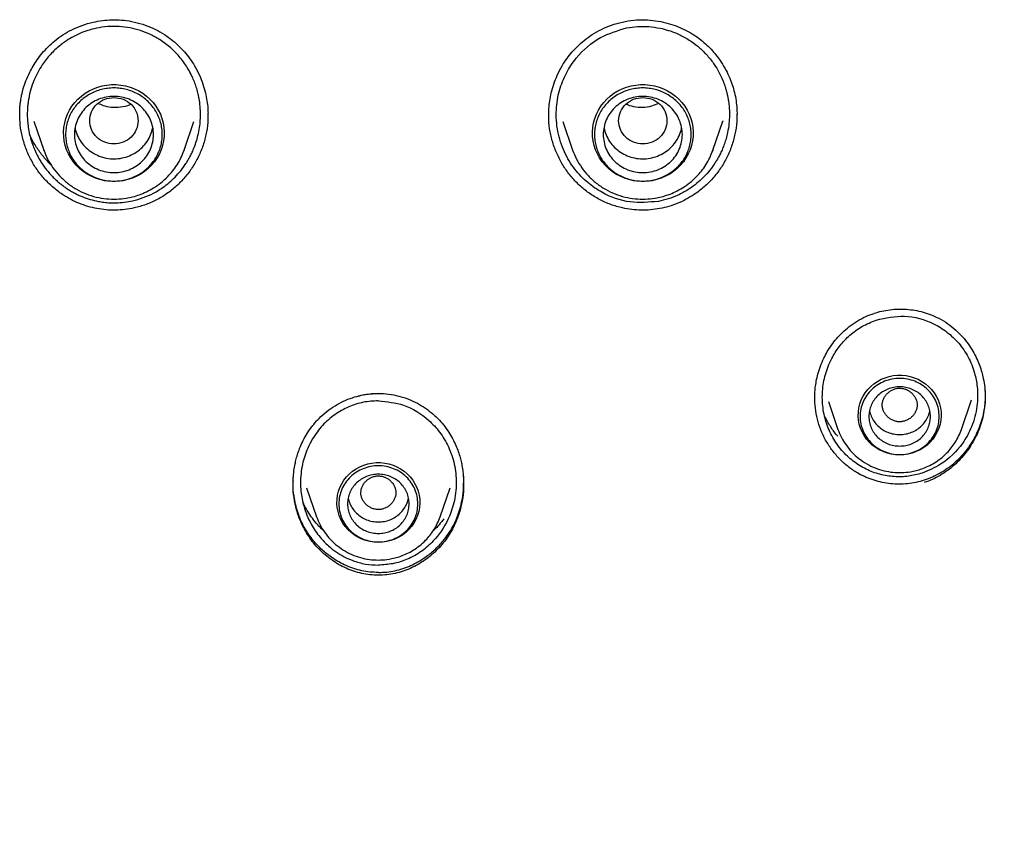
# Model space of a CAD drawing. Header units: millimetres. Extents: x 8 to 955, y 12 to 2039.
# Tile 82 of 115: x 470 to 492, y 1820 to 1839. Entities that reach past the tile are written whole.
import ezdxf

# ---------------------------------------------------------------- set-up
doc = ezdxf.new("R2010")
doc.units = ezdxf.units.MM

msp = doc.modelspace()

# ---------------------------------------------------------------- linework, layer by layer
at = {"color": 7, "linetype": 'Continuous', "lineweight": 30}
for p, q in [((470.017, 1836.294), (470.244, 1835.635)), ((473.979, 1836.476), (473.979, 1836.419)), ((481.738, 1836.419), (481.739, 1836.476)), ((485.7, 1836.299), (485.698, 1836.293)), ((486.017, 1836.445), (486.017, 1836.431)), ((473.438, 1835.635), (473.662, 1836.286)), ((482.055, 1836.286), (482.28, 1835.635)), ((485.473, 1835.635), (485.7, 1836.292)), ((470.246, 1835.628), (470.244, 1835.635)), ((473.431, 1835.62), (473.438, 1835.635)), ((473.438, 1835.635), (473.432, 1835.62)), ((482.282, 1835.628), (482.28, 1835.635)), ((485.467, 1835.62), (485.473, 1835.635)), ((485.473, 1835.635), (485.468, 1835.62)), ((477.859, 1830.094), (478.011, 1830.086)), ((487.791, 1829.981), (487.793, 1830.04)), ((488.099, 1829.907), (488.317, 1829.275)), ((491.128, 1829.275), (491.359, 1829.946)), ((488.32, 1829.267), (488.317, 1829.275)), ((476.225, 1827.947), (476.454, 1827.284)), ((479.264, 1827.284), (479.492, 1827.947)), ((476.456, 1827.277), (476.454, 1827.284))]:
    msp.add_line(p, q, dxfattribs=at)
at = {"color": 7, "linetype": 'Continuous', "lineweight": 30, "flags": 128}
for points in [[(471.841, 1834.919), (471.734, 1834.923), (471.627, 1834.938), (471.523, 1834.962), (471.421, 1834.995), (471.323, 1835.038), (471.23, 1835.089), (471.142, 1835.148), (471.06, 1835.215), (470.985, 1835.289), (470.917, 1835.369), (470.858, 1835.456), (470.807, 1835.547), (470.765, 1835.642), (470.733, 1835.741), (470.711, 1835.842), (470.698, 1835.945), (470.696, 1836.048), (470.703, 1836.152), (470.721, 1836.254), (470.748, 1836.354), (470.785, 1836.451), (470.831, 1836.544), (470.886, 1836.633), (470.95, 1836.717), (471.021, 1836.794), (471.1, 1836.864), (471.185, 1836.928), (471.276, 1836.983), (471.372, 1837.03), (471.472, 1837.067), (471.575, 1837.096), (471.68, 1837.116), (471.787, 1837.125), (471.895, 1837.125), (472.001, 1837.116), (472.107, 1837.096), (472.21, 1837.067), (472.31, 1837.03), (472.406, 1836.983), (472.497, 1836.928), (472.582, 1836.864), (472.66, 1836.794), (472.732, 1836.717), (472.795, 1836.633), (472.85, 1836.544), (472.897, 1836.451), (472.934, 1836.354), (472.961, 1836.254), (472.979, 1836.152), (472.986, 1836.048), (472.984, 1835.945), (472.971, 1835.842), (472.949, 1835.741), (472.916, 1835.642), (472.875, 1835.547), (472.824, 1835.456), (472.764, 1835.369), (472.697, 1835.289), (472.622, 1835.215), (472.54, 1835.148), (472.452, 1835.089), (472.359, 1835.038), (472.261, 1834.995), (472.159, 1834.962), (472.054, 1834.938), (471.948, 1834.923), (471.841, 1834.919)], [(483.876, 1834.919), (483.769, 1834.923), (483.663, 1834.938), (483.558, 1834.962), (483.457, 1834.995), (483.359, 1835.038), (483.265, 1835.089), (483.177, 1835.148), (483.095, 1835.215), (483.02, 1835.289), (482.953, 1835.369), (482.893, 1835.456), (482.843, 1835.547), (482.801, 1835.642), (482.769, 1835.741), (482.746, 1835.842), (482.734, 1835.945), (482.731, 1836.048), (482.739, 1836.152), (482.756, 1836.254), (482.784, 1836.354), (482.821, 1836.451), (482.867, 1836.544), (482.922, 1836.633), (482.986, 1836.717), (483.057, 1836.794), (483.136, 1836.864), (483.221, 1836.928), (483.311, 1836.983), (483.407, 1837.03), (483.507, 1837.067), (483.61, 1837.096), (483.716, 1837.116), (483.823, 1837.125), (483.93, 1837.125), (484.037, 1837.116), (484.143, 1837.096), (484.246, 1837.067), (484.346, 1837.03), (484.441, 1836.983), (484.532, 1836.928), (484.617, 1836.864), (484.696, 1836.794), (484.767, 1836.717), (484.831, 1836.633), (484.886, 1836.544), (484.932, 1836.451), (484.969, 1836.354), (484.997, 1836.254), (485.014, 1836.152), (485.022, 1836.048), (485.019, 1835.945), (485.007, 1835.842), (484.984, 1835.741), (484.952, 1835.642), (484.91, 1835.547), (484.859, 1835.456), (484.8, 1835.369), (484.733, 1835.289), (484.658, 1835.215), (484.576, 1835.148), (484.488, 1835.089), (484.394, 1835.038), (484.296, 1834.995), (484.195, 1834.962), (484.09, 1834.938), (483.984, 1834.923), (483.876, 1834.919)], [(489.723, 1828.692), (489.626, 1828.697), (489.53, 1828.711), (489.436, 1828.735), (489.345, 1828.768), (489.258, 1828.81), (489.176, 1828.86), (489.1, 1828.918), (489.03, 1828.984), (488.968, 1829.055), (488.913, 1829.133), (488.868, 1829.216), (488.831, 1829.303), (488.804, 1829.392), (488.787, 1829.485), (488.779, 1829.578), (488.782, 1829.671), (488.794, 1829.764), (488.816, 1829.855), (488.848, 1829.944), (488.89, 1830.029), (488.94, 1830.109), (488.998, 1830.184), (489.064, 1830.253), (489.137, 1830.314), (489.216, 1830.369), (489.301, 1830.415), (489.39, 1830.452), (489.482, 1830.481), (489.577, 1830.5), (489.674, 1830.509), (489.771, 1830.509), (489.868, 1830.5), (489.963, 1830.481), (490.055, 1830.452), (490.144, 1830.415), (490.229, 1830.369), (490.308, 1830.314), (490.381, 1830.253), (490.447, 1830.184), (490.506, 1830.109), (490.556, 1830.029), (490.597, 1829.944), (490.629, 1829.855), (490.651, 1829.764), (490.663, 1829.671), (490.666, 1829.578), (490.658, 1829.485), (490.641, 1829.392), (490.614, 1829.303), (490.577, 1829.216), (490.532, 1829.133), (490.477, 1829.055), (490.415, 1828.984), (490.346, 1828.918), (490.269, 1828.86), (490.187, 1828.81), (490.1, 1828.768), (490.01, 1828.735), (489.916, 1828.711), (489.82, 1828.697), (489.723, 1828.692)], [(477.859, 1826.701), (477.762, 1826.706), (477.666, 1826.721), (477.572, 1826.745), (477.481, 1826.778), (477.394, 1826.819), (477.312, 1826.87), (477.236, 1826.928), (477.166, 1826.993), (477.104, 1827.065), (477.05, 1827.143), (477.004, 1827.225), (476.967, 1827.312), (476.94, 1827.402), (476.923, 1827.494), (476.915, 1827.587), (476.918, 1827.681), (476.93, 1827.774), (476.953, 1827.865), (476.984, 1827.953), (477.026, 1828.038), (477.076, 1828.119), (477.134, 1828.193), (477.2, 1828.262), (477.273, 1828.324), (477.352, 1828.378), (477.437, 1828.424), (477.526, 1828.462), (477.618, 1828.49), (477.713, 1828.509), (477.81, 1828.519), (477.907, 1828.519), (478.004, 1828.509), (478.099, 1828.49), (478.192, 1828.462), (478.281, 1828.424), (478.365, 1828.378), (478.444, 1828.324), (478.517, 1828.262), (478.583, 1828.193), (478.642, 1828.119), (478.692, 1828.038), (478.733, 1827.953), (478.765, 1827.865), (478.787, 1827.774), (478.8, 1827.681), (478.802, 1827.587), (478.795, 1827.494), (478.777, 1827.402), (478.75, 1827.312), (478.713, 1827.225), (478.668, 1827.143), (478.613, 1827.065), (478.551, 1826.993), (478.482, 1826.928), (478.405, 1826.87), (478.323, 1826.819), (478.237, 1826.778), (478.146, 1826.745), (478.052, 1826.721), (477.956, 1826.706), (477.859, 1826.701)]]:
    msp.add_lwpolyline(points, dxfattribs=at)
at = {"color": 7, "linetype": 'Continuous', "lineweight": 30}
for points, knots in [([(469.696, 1836.431), (469.696, 1836.456), (469.696, 1836.506), (469.698, 1836.586), (469.705, 1836.672), (469.719, 1836.772), (469.741, 1836.895), (469.779, 1837.045), (469.838, 1837.22), (469.914, 1837.39), (470.002, 1837.55), (470.095, 1837.695), (470.208, 1837.843), (470.342, 1837.99), (470.499, 1838.131), (470.68, 1838.264), (470.887, 1838.381), (471.119, 1838.479), (471.352, 1838.547), (471.579, 1838.587), (471.794, 1838.604), (472.017, 1838.601), (472.166, 1838.577), (472.242, 1838.565)], [0, 0, 0, 0, 0.020659, 0.041984, 0.064118, 0.089244, 0.122037, 0.162718, 0.211318, 0.26784, 0.309913, 0.355454, 0.404407, 0.456703, 0.512266, 0.571074, 0.633514, 0.699726, 0.76964, 0.82443, 0.881134, 0.939672, 1, 1, 1, 1]), ([(472.242, 1838.565), (472.327, 1838.546), (472.494, 1838.507), (472.728, 1838.414), (472.94, 1838.301), (473.13, 1838.171), (473.299, 1838.029), (473.445, 1837.877), (473.571, 1837.719), (473.687, 1837.542), (473.787, 1837.348), (473.868, 1837.141), (473.924, 1836.943), (473.959, 1836.759), (473.978, 1836.605), (473.981, 1836.512), (473.982, 1836.476)], [0, 0, 0, 0, 0.089097, 0.174279, 0.255841, 0.333975, 0.408807, 0.480431, 0.54892, 0.614265, 0.696049, 0.771796, 0.841545, 0.905304, 0.963072, 1, 1, 1, 1]), ([(481.736, 1836.476), (481.737, 1836.512), (481.739, 1836.605), (481.758, 1836.759), (481.793, 1836.943), (481.849, 1837.141), (481.93, 1837.348), (482.031, 1837.542), (482.147, 1837.719), (482.272, 1837.877), (482.419, 1838.029), (482.587, 1838.171), (482.777, 1838.301), (482.99, 1838.414), (483.224, 1838.507), (483.39, 1838.546), (483.476, 1838.565)], [0, 0, 0, 0, 0.036928, 0.094696, 0.158455, 0.228204, 0.303951, 0.385735, 0.45108, 0.519569, 0.591193, 0.666025, 0.744159, 0.825721, 0.910903, 1, 1, 1, 1]), ([(483.476, 1838.565), (483.562, 1838.578), (483.731, 1838.604), (483.984, 1838.603), (484.226, 1838.575), (484.454, 1838.524), (484.667, 1838.452), (484.862, 1838.364), (485.039, 1838.261), (485.197, 1838.148), (485.336, 1838.026), (485.459, 1837.9), (485.566, 1837.771), (485.672, 1837.623), (485.77, 1837.457), (485.855, 1837.277), (485.918, 1837.109), (485.967, 1836.936), (486.001, 1836.762), (486.018, 1836.593), (486.02, 1836.49), (486.021, 1836.445)], [0, 0, 0, 0, 0.068858, 0.135455, 0.19971, 0.261499, 0.320705, 0.377243, 0.431083, 0.482317, 0.531245, 0.577867, 0.622138, 0.664008, 0.722209, 0.774815, 0.821888, 0.865005, 0.917171, 0.96339, 1, 1, 1, 1]), ([(472.209, 1838.415), (472.125, 1838.427), (471.956, 1838.453), (471.697, 1838.45), (471.46, 1838.417), (471.249, 1838.361), (471.063, 1838.292), (470.884, 1838.203), (470.732, 1838.108), (470.604, 1838.011), (470.497, 1837.918), (470.394, 1837.814), (470.297, 1837.7), (470.198, 1837.564), (470.103, 1837.404), (470.015, 1837.218), (469.946, 1837.019), (469.91, 1836.867), (469.894, 1836.769), (469.888, 1836.728), (469.882, 1836.682), (469.877, 1836.632), (469.872, 1836.577), (469.87, 1836.518), (469.868, 1836.434), (469.872, 1836.323), (469.885, 1836.181), (469.911, 1836.029), (469.949, 1835.877), (469.997, 1835.735), (470.049, 1835.609), (470.104, 1835.497), (470.159, 1835.4), (470.216, 1835.311), (470.276, 1835.226), (470.341, 1835.144), (470.408, 1835.067), (470.478, 1834.996), (470.548, 1834.93), (470.62, 1834.869), (470.692, 1834.813), (470.769, 1834.759), (470.852, 1834.707), (470.94, 1834.658), (471.029, 1834.613), (471.149, 1834.561), (471.3, 1834.507), (471.425, 1834.48), (471.486, 1834.467)], [0, 0, 0, 0, 0.040736, 0.081836, 0.123313, 0.154685, 0.186279, 0.2181, 0.250151, 0.272169, 0.294848, 0.318188, 0.342188, 0.366848, 0.398593, 0.431362, 0.465152, 0.499957, 0.505946, 0.512635, 0.520025, 0.528114, 0.536901, 0.546386, 0.556567, 0.577035, 0.59983, 0.624943, 0.650819, 0.674669, 0.696502, 0.716325, 0.734145, 0.749967, 0.767115, 0.783826, 0.800103, 0.815946, 0.831358, 0.846341, 0.860896, 0.875026, 0.891395, 0.907546, 0.923482, 0.939205, 0.970012, 1, 1, 1, 1]), ([(471.486, 1834.467), (471.528, 1834.459), (471.616, 1834.444), (471.75, 1834.434), (471.906, 1834.431), (472.078, 1834.444), (472.287, 1834.48), (472.511, 1834.546), (472.745, 1834.65), (472.94, 1834.77), (473.102, 1834.895), (473.236, 1835.02), (473.364, 1835.165), (473.458, 1835.293), (473.524, 1835.399), (473.568, 1835.478), (473.613, 1835.566), (473.661, 1835.675), (473.711, 1835.809), (473.757, 1835.972), (473.791, 1836.143), (473.808, 1836.311), (473.812, 1836.465), (473.806, 1836.6), (473.794, 1836.718), (473.778, 1836.818), (473.761, 1836.9), (473.743, 1836.971), (473.725, 1837.036), (473.705, 1837.099), (473.683, 1837.16), (473.659, 1837.22), (473.635, 1837.278), (473.594, 1837.365), (473.534, 1837.477), (473.448, 1837.611), (473.353, 1837.736), (473.249, 1837.853), (473.137, 1837.96), (473.018, 1838.057), (472.866, 1838.163), (472.676, 1838.267), (472.447, 1838.36), (472.288, 1838.396), (472.209, 1838.415)], [0, 0, 0, 0, 0.020677, 0.042734, 0.064832, 0.095266, 0.125732, 0.16643, 0.207276, 0.24832, 0.276238, 0.305625, 0.336496, 0.368868, 0.382083, 0.396575, 0.412346, 0.429401, 0.454141, 0.481179, 0.510525, 0.537937, 0.562551, 0.584355, 0.603338, 0.61949, 0.632804, 0.643828, 0.654668, 0.665322, 0.675791, 0.686075, 0.696173, 0.706084, 0.732374, 0.75725, 0.782616, 0.807737, 0.832615, 0.85725, 0.881644, 0.921751, 0.9612, 1, 1, 1, 1]), ([(484.232, 1834.467), (484.016, 1834.447), (483.572, 1834.406), (483.018, 1834.609), (482.607, 1834.89), (482.311, 1835.199), (482.072, 1835.594), (481.924, 1836.056), (481.89, 1836.538), (481.964, 1836.991), (482.122, 1837.389), (482.41, 1837.822), (482.865, 1838.225), (483.304, 1838.354), (483.508, 1838.415)], [0, 0, 0, 0, 0.103545, 0.212622, 0.275289, 0.343391, 0.41704, 0.496349, 0.575777, 0.648068, 0.716548, 0.781181, 0.8983, 1, 1, 1, 1]), ([(483.508, 1838.415), (483.592, 1838.427), (483.759, 1838.453), (484.015, 1838.45), (484.249, 1838.418), (484.459, 1838.364), (484.622, 1838.304), (484.761, 1838.24), (484.877, 1838.176), (485.017, 1838.086), (485.179, 1837.96), (485.353, 1837.785), (485.497, 1837.599), (485.612, 1837.409), (485.68, 1837.265), (485.723, 1837.157), (485.746, 1837.09), (485.768, 1837.021), (485.787, 1836.951), (485.803, 1836.88), (485.819, 1836.798), (485.835, 1836.697), (485.847, 1836.568), (485.85, 1836.411), (485.839, 1836.228), (485.812, 1836.054), (485.774, 1835.9), (485.735, 1835.776), (485.692, 1835.664), (485.646, 1835.562), (485.598, 1835.47), (485.551, 1835.388), (485.478, 1835.275), (485.373, 1835.136), (485.227, 1834.979), (485.07, 1834.844), (484.89, 1834.718), (484.685, 1834.607), (484.459, 1834.518), (484.306, 1834.483), (484.232, 1834.467)], [0, 0, 0, 0, 0.040344, 0.081035, 0.122084, 0.153122, 0.184372, 0.20533, 0.226385, 0.247538, 0.285106, 0.32448, 0.365657, 0.39773, 0.430811, 0.442066, 0.453432, 0.46491, 0.4765, 0.4882, 0.500011, 0.516523, 0.537293, 0.562308, 0.591548, 0.624992, 0.646965, 0.667562, 0.686786, 0.704641, 0.721132, 0.736262, 0.750036, 0.785396, 0.819549, 0.852512, 0.8843, 0.924872, 0.963425, 1, 1, 1, 1]), ([(471.841, 1836.833), (471.769, 1836.825), (471.625, 1836.808), (471.441, 1836.687), (471.32, 1836.511), (471.276, 1836.303), (471.32, 1836.095), (471.441, 1835.918), (471.625, 1835.801), (471.841, 1835.759), (472.056, 1835.801), (472.24, 1835.918), (472.361, 1836.095), (472.406, 1836.303), (472.361, 1836.511), (472.24, 1836.687), (472.056, 1836.808), (471.913, 1836.825), (471.841, 1836.833)], [0, 0, 0, 0, 0.0625, 0.125, 0.1875, 0.25, 0.3125, 0.375, 0.4375, 0.5, 0.5625, 0.625, 0.6875, 0.75, 0.8125, 0.875, 0.9375, 1, 1, 1, 1]), ([(483.876, 1836.833), (483.805, 1836.825), (483.661, 1836.808), (483.477, 1836.687), (483.356, 1836.511), (483.312, 1836.303), (483.356, 1836.095), (483.477, 1835.918), (483.661, 1835.801), (483.876, 1835.759), (484.092, 1835.801), (484.276, 1835.918), (484.397, 1836.095), (484.441, 1836.303), (484.397, 1836.511), (484.276, 1836.687), (484.092, 1836.808), (483.948, 1836.825), (483.876, 1836.833)], [0, 0, 0, 0, 0.0625, 0.125, 0.1875, 0.25, 0.3125, 0.375, 0.4375, 0.5, 0.5625, 0.625, 0.6875, 0.75, 0.8125, 0.875, 0.9375, 1, 1, 1, 1]), ([(471.775, 1836.606), (471.716, 1836.616), (471.615, 1836.632), (471.523, 1836.679), (471.484, 1836.698)], [0, 0, 0, 0, 0.578916, 1, 1, 1, 1]), ([(472.226, 1836.68), (472.218, 1836.675), (472.147, 1836.634), (471.991, 1836.599), (471.847, 1836.604), (471.775, 1836.606)], [0, 0, 0, 0, 0.0587283, 0.5357579, 1, 1, 1, 1]), ([(484.233, 1836.698), (484.181, 1836.674), (484.068, 1836.62), (483.874, 1836.594), (483.673, 1836.607), (483.55, 1836.656), (483.491, 1836.68)], [0, 0, 0, 0, 0.222566, 0.485608, 0.754599, 1, 1, 1, 1]), ([(471.455, 1834.302), (471.385, 1834.317), (471.245, 1834.348), (471.044, 1834.42), (470.852, 1834.511), (470.649, 1834.632), (470.442, 1834.79), (470.241, 1834.99), (470.066, 1835.216), (469.923, 1835.462), (469.813, 1835.724), (469.738, 1835.997), (469.699, 1836.242), (469.7, 1836.396), (469.7, 1836.456)], [0, 0, 0, 0, 0.0711323, 0.1418077, 0.2122137, 0.2824984, 0.3762001, 0.4701516, 0.5646151, 0.6590872, 0.7530719, 0.8467927, 0.9404011, 1, 1, 1, 1]), ([(473.98, 1836.445), (473.981, 1836.407), (473.984, 1836.275), (473.953, 1836.05), (473.887, 1835.777), (473.783, 1835.514), (473.648, 1835.266), (473.483, 1835.038), (473.29, 1834.832), (473.072, 1834.652), (472.831, 1834.504), (472.573, 1834.39), (472.324, 1834.317), (472.092, 1834.277), (471.88, 1834.263), (471.666, 1834.268), (471.525, 1834.291), (471.455, 1834.302)], [0, 0, 0, 0, 0.030241, 0.104671, 0.179189, 0.253663, 0.32812, 0.402559, 0.477005, 0.551567, 0.626129, 0.700569, 0.77503, 0.830976, 0.887059, 0.943361, 1, 1, 1, 1]), ([(484.263, 1834.302), (484.192, 1834.291), (484.051, 1834.268), (483.837, 1834.263), (483.625, 1834.277), (483.393, 1834.317), (483.145, 1834.39), (482.886, 1834.504), (482.645, 1834.652), (482.427, 1834.832), (482.234, 1835.038), (482.069, 1835.266), (481.934, 1835.514), (481.831, 1835.777), (481.764, 1836.05), (481.733, 1836.275), (481.736, 1836.407), (481.738, 1836.445)], [0, 0, 0, 0, 0.0566393, 0.1129411, 0.1690239, 0.2249703, 0.2994305, 0.373871, 0.4484334, 0.522995, 0.5974411, 0.6718801, 0.7463374, 0.820811, 0.8953286, 0.9697592, 1, 1, 1, 1]), ([(486.018, 1836.456), (486.018, 1836.396), (486.018, 1836.242), (485.979, 1835.997), (485.904, 1835.724), (485.794, 1835.462), (485.651, 1835.216), (485.477, 1834.99), (485.275, 1834.79), (485.068, 1834.632), (484.866, 1834.511), (484.673, 1834.42), (484.472, 1834.348), (484.332, 1834.317), (484.263, 1834.302)], [0, 0, 0, 0, 0.059599, 0.153207, 0.246928, 0.340913, 0.435385, 0.529848, 0.6238, 0.717502, 0.787786, 0.858192, 0.928868, 1, 1, 1, 1]), ([(470.957, 1836.15), (470.958, 1836.141), (470.965, 1836.076), (471.01, 1835.96), (471.093, 1835.81), (471.208, 1835.679), (471.346, 1835.572), (471.504, 1835.493), (471.674, 1835.445), (471.851, 1835.43), (472.028, 1835.449), (472.197, 1835.5), (472.353, 1835.583), (472.489, 1835.693), (472.599, 1835.826), (472.683, 1835.978), (472.711, 1836.088), (472.725, 1836.142)], [0, 0, 0, 0, 0.010808, 0.0815, 0.152193, 0.222885, 0.293578, 0.364271, 0.434963, 0.505656, 0.576348, 0.647041, 0.717733, 0.788426, 0.859118, 0.929811, 1, 1, 1, 1]), ([(482.992, 1836.142), (483.006, 1836.088), (483.034, 1835.978), (483.118, 1835.826), (483.228, 1835.693), (483.365, 1835.583), (483.52, 1835.5), (483.689, 1835.449), (483.866, 1835.43), (484.043, 1835.445), (484.213, 1835.493), (484.371, 1835.572), (484.509, 1835.679), (484.624, 1835.81), (484.707, 1835.96), (484.753, 1836.076), (484.759, 1836.141), (484.76, 1836.15)], [0, 0, 0, 0, 0.070189, 0.140882, 0.211574, 0.282267, 0.352959, 0.423652, 0.494344, 0.565037, 0.635729, 0.706422, 0.777115, 0.847807, 0.9185, 0.989192, 1, 1, 1, 1]), ([(470.407, 1835.301), (470.348, 1835.361), (470.228, 1835.484), (470.077, 1835.696), (469.973, 1835.869), (469.93, 1835.975), (469.921, 1835.998)], [0, 0, 0, 0, 0.294148, 0.59905, 0.912897, 1, 1, 1, 1]), ([(470.244, 1835.635), (470.272, 1835.565), (470.327, 1835.424), (470.449, 1835.227), (470.6, 1835.043), (470.78, 1834.878), (470.984, 1834.74), (471.205, 1834.633), (471.434, 1834.561), (471.666, 1834.521), (471.896, 1834.513), (472.097, 1834.533), (472.271, 1834.57), (472.424, 1834.616), (472.585, 1834.683), (472.749, 1834.772), (472.912, 1834.887), (473.056, 1835.017), (473.179, 1835.156), (473.28, 1835.3), (473.368, 1835.455), (473.411, 1835.566), (473.431, 1835.62)], [0, 0, 0, 0, 0.053976, 0.109639, 0.167099, 0.226513, 0.286848, 0.345922, 0.403698, 0.460189, 0.515407, 0.569365, 0.605169, 0.6437, 0.685401, 0.730308, 0.778455, 0.829872, 0.87061, 0.913209, 0.957671, 1, 1, 1, 1]), ([(482.28, 1835.635), (482.307, 1835.565), (482.363, 1835.424), (482.485, 1835.227), (482.635, 1835.043), (482.816, 1834.878), (483.019, 1834.74), (483.24, 1834.633), (483.469, 1834.561), (483.701, 1834.521), (483.932, 1834.513), (484.132, 1834.533), (484.306, 1834.57), (484.46, 1834.616), (484.62, 1834.683), (484.784, 1834.772), (484.948, 1834.887), (485.092, 1835.017), (485.214, 1835.156), (485.316, 1835.3), (485.403, 1835.455), (485.446, 1835.566), (485.467, 1835.62)], [0, 0, 0, 0, 0.053976, 0.109639, 0.167099, 0.226513, 0.286848, 0.345922, 0.403698, 0.460189, 0.515407, 0.569365, 0.605169, 0.6437, 0.685401, 0.730308, 0.778455, 0.829872, 0.87061, 0.913209, 0.957671, 1, 1, 1, 1]), ([(491.268, 1802.449), (491.297, 1802.505), (491.448, 1802.798), (491.722, 1803.318), (492.085, 1803.997), (492.439, 1804.645), (492.782, 1805.264), (493.115, 1805.854), (493.437, 1806.415), (493.751, 1806.954), (494.058, 1807.472), (494.356, 1807.967), (494.639, 1808.432), (494.908, 1808.866), (495.161, 1809.271), (495.388, 1809.629), (495.59, 1809.945), (495.772, 1810.227), (495.951, 1810.5), (496.13, 1810.772), (496.311, 1811.045), (496.494, 1811.318), (496.787, 1811.753), (497.195, 1812.351), (497.837, 1813.27), (498.611, 1814.352), (499.522, 1815.587), (500.455, 1816.813), (501.404, 1818.026), (502.277, 1819.111), (503.067, 1820.071), (503.771, 1820.911), (504.483, 1821.743), (505.2, 1822.567), (505.91, 1823.37), (506.605, 1824.142), (507.277, 1824.879), (507.93, 1825.587), (508.426, 1826.117), (508.775, 1826.488), (508.988, 1826.713), (509.218, 1826.956), (509.467, 1827.218), (509.735, 1827.499), (510.022, 1827.798), (510.34, 1828.128), (510.69, 1828.49), (511.073, 1828.885), (511.479, 1829.302), (511.909, 1829.742), (512.361, 1830.205), (512.838, 1830.691), (513.337, 1831.2), (513.859, 1831.732), (514.404, 1832.29), (514.965, 1832.871), (515.541, 1833.475), (516.129, 1834.104), (516.73, 1834.764), (517.129, 1835.219), (517.331, 1835.45)], [0, 0, 0, 0, 0.004501, 0.023511, 0.041771, 0.059286, 0.076062, 0.092101, 0.107406, 0.12198, 0.136464, 0.150146, 0.163027, 0.175108, 0.186387, 0.196865, 0.205207, 0.212991, 0.220661, 0.228364, 0.2361, 0.243868, 0.251668, 0.273282, 0.295133, 0.331098, 0.367415, 0.403731, 0.440026, 0.476283, 0.50209, 0.527882, 0.553669, 0.579461, 0.605047, 0.629387, 0.65291, 0.675621, 0.697521, 0.704373, 0.711639, 0.719543, 0.728088, 0.737273, 0.747099, 0.757569, 0.769831, 0.782875, 0.796703, 0.811317, 0.826722, 0.84292, 0.859917, 0.877721, 0.896347, 0.915796, 0.935691, 0.956365, 0.977806, 1, 1, 1, 1]), ([(487.789, 1829.985), (487.789, 1830.022), (487.791, 1830.102), (487.802, 1830.232), (487.824, 1830.378), (487.861, 1830.542), (487.917, 1830.719), (487.989, 1830.889), (488.075, 1831.049), (488.17, 1831.196), (488.285, 1831.343), (488.42, 1831.485), (488.576, 1831.62), (488.754, 1831.743), (488.944, 1831.846), (489.078, 1831.895), (489.141, 1831.917)], [0, 0, 0, 0, 0.0441542, 0.0957002, 0.1546353, 0.2209508, 0.294632, 0.3756672, 0.4412424, 0.5108419, 0.5844798, 0.6621749, 0.7439573, 0.829886, 0.9200825, 1, 1, 1, 1]), ([(489.141, 1831.918), (489.198, 1831.936), (489.315, 1831.971), (489.499, 1832.002), (489.688, 1832.017), (489.878, 1832.012), (490.068, 1831.99), (490.255, 1831.948), (490.438, 1831.888), (490.554, 1831.833), (490.613, 1831.805)], [0, 0, 0, 0, 0.117793, 0.242486, 0.367603, 0.493133, 0.619065, 0.745428, 0.87233, 1, 1, 1, 1]), ([(489.19, 1831.765), (489.404, 1831.811), (489.843, 1831.907), (490.408, 1831.746), (490.809, 1831.498), (491.078, 1831.241), (491.293, 1830.924), (491.43, 1830.584), (491.503, 1830.206), (491.498, 1829.787), (491.381, 1829.344), (491.12, 1828.872), (490.733, 1828.486), (490.376, 1828.338), (490.232, 1828.278)], [0, 0, 0, 0, 0.11428, 0.235082, 0.298445, 0.363657, 0.430756, 0.499772, 0.556283, 0.633743, 0.719968, 0.795988, 0.917445, 1, 1, 1, 1]), ([(490.232, 1828.278), (490.129, 1828.251), (489.922, 1828.196), (489.596, 1828.189), (489.269, 1828.242), (488.951, 1828.361), (488.657, 1828.545), (488.397, 1828.79), (488.186, 1829.091), (488.037, 1829.436), (487.959, 1829.811), (487.958, 1830.196), (488.022, 1830.513), (488.111, 1830.756), (488.211, 1830.965), (488.363, 1831.195), (488.587, 1831.429), (488.863, 1831.633), (489.079, 1831.72), (489.19, 1831.765)], [0, 0, 0, 0, 0.0567685, 0.1143841, 0.1730666, 0.2330298, 0.2944803, 0.3576161, 0.4226264, 0.4896911, 0.5574706, 0.6257138, 0.6944343, 0.7290218, 0.7637337, 0.8182139, 0.8756805, 0.9362462, 1, 1, 1, 1]), ([(490.613, 1831.805), (490.683, 1831.765), (490.82, 1831.687), (491, 1831.541), (491.153, 1831.386), (491.282, 1831.225), (491.388, 1831.06), (491.473, 1830.897), (491.54, 1830.738), (491.59, 1830.584), (491.631, 1830.417), (491.66, 1830.241), (491.666, 1830.113), (491.668, 1830.053)], [0, 0, 0, 0, 0.113187, 0.220385, 0.322013, 0.418277, 0.509265, 0.595012, 0.67553, 0.750828, 0.820915, 0.916283, 1, 1, 1, 1]), ([(476.349, 1829.342), (476.4, 1829.405), (476.502, 1829.528), (476.681, 1829.684), (476.869, 1829.815), (477.065, 1829.92), (477.264, 1830), (477.465, 1830.055), (477.663, 1830.09), (477.794, 1830.094), (477.859, 1830.096)], [0, 0, 0, 0, 0.139514, 0.274741, 0.40583, 0.532794, 0.655621, 0.774341, 0.889064, 1, 1, 1, 1]), ([(477.369, 1830.025), (477.413, 1830.037), (477.515, 1830.064), (477.679, 1830.088), (477.799, 1830.092), (477.859, 1830.094)], [0, 0, 0, 0, 0.273578, 0.636807, 1, 1, 1, 1]), ([(477.858, 1830.095), (477.936, 1830.092), (478.094, 1830.087), (478.324, 1830.039), (478.543, 1829.967), (478.747, 1829.873), (478.933, 1829.759), (479.1, 1829.63), (479.247, 1829.492), (479.329, 1829.39), (479.368, 1829.342)], [0, 0, 0, 0, 0.1339228, 0.269664, 0.401673, 0.530005, 0.654618, 0.7754634, 0.8925443, 1, 1, 1, 1]), ([(489.789, 1830.207), (489.763, 1830.21), (489.711, 1830.217), (489.634, 1830.205), (489.561, 1830.18), (489.495, 1830.141), (489.436, 1830.091), (489.388, 1830.032), (489.351, 1829.966), (489.329, 1829.894), (489.323, 1829.819), (489.334, 1829.745), (489.361, 1829.674), (489.401, 1829.61), (489.453, 1829.554), (489.514, 1829.508), (489.583, 1829.472), (489.657, 1829.451), (489.735, 1829.445), (489.812, 1829.456), (489.885, 1829.482), (489.951, 1829.52), (490.01, 1829.57), (490.058, 1829.629), (490.095, 1829.695), (490.117, 1829.767), (490.123, 1829.842), (490.112, 1829.916), (490.085, 1829.987), (490.045, 1830.051), (489.993, 1830.107), (489.932, 1830.154), (489.863, 1830.19), (489.813, 1830.201), (489.789, 1830.207)], [0, 0, 0, 0, 0.031254, 0.062759, 0.093482, 0.125115, 0.156319, 0.187661, 0.219102, 0.250003, 0.281206, 0.312759, 0.343481, 0.375113, 0.406316, 0.437657, 0.469098, 0.499999, 0.531203, 0.562758, 0.593481, 0.625112, 0.656315, 0.687656, 0.719096, 0.749995, 0.781199, 0.812754, 0.843477, 0.875109, 0.906313, 0.937654, 0.969152, 1, 1, 1, 1]), ([(491.659, 1830.208), (491.663, 1830.149), (491.673, 1830.025), (491.663, 1829.833), (491.636, 1829.638), (491.589, 1829.446), (491.524, 1829.259), (491.442, 1829.079), (491.345, 1828.907), (491.232, 1828.746), (491.104, 1828.595), (490.963, 1828.457), (490.81, 1828.333), (490.644, 1828.225), (490.468, 1828.133), (490.344, 1828.087), (490.281, 1828.065)], [0, 0, 0, 0, 0.064619, 0.136506, 0.208412, 0.280254, 0.352095, 0.423952, 0.495816, 0.567667, 0.639487, 0.711284, 0.783099, 0.855032, 0.927248, 1, 1, 1, 1]), ([(491.668, 1830.033), (491.666, 1829.975), (491.664, 1829.851), (491.635, 1829.664), (491.589, 1829.475), (491.523, 1829.291), (491.441, 1829.113), (491.343, 1828.944), (491.23, 1828.785), (491.102, 1828.636), (490.961, 1828.501), (490.808, 1828.379), (490.643, 1828.273), (490.467, 1828.183), (490.343, 1828.139), (490.281, 1828.117)], [0, 0, 0, 0, 0.0697, 0.146998, 0.224252, 0.301545, 0.378902, 0.456315, 0.533755, 0.611199, 0.688641, 0.766114, 0.843707, 0.921584, 1, 1, 1, 1]), ([(477.859, 1829.926), (477.745, 1829.92), (477.513, 1829.906), (477.176, 1829.795), (476.858, 1829.618), (476.626, 1829.414), (476.463, 1829.218), (476.348, 1829.045), (476.223, 1828.802), (476.115, 1828.471), (476.08, 1828.137), (476.094, 1827.873), (476.119, 1827.697), (476.179, 1827.44), (476.303, 1827.136), (476.508, 1826.836), (476.707, 1826.63), (476.895, 1826.483), (477.079, 1826.372), (477.301, 1826.274), (477.562, 1826.199), (477.761, 1826.189), (477.859, 1826.184)], [0, 0, 0, 0, 0.05974, 0.121115, 0.184272, 0.249339, 0.281802, 0.318017, 0.357967, 0.424772, 0.499773, 0.532619, 0.563747, 0.59317, 0.67119, 0.734367, 0.782955, 0.821604, 0.859173, 0.895729, 0.948787, 1, 1, 1, 1]), ([(477.859, 1829.926), (478.053, 1829.906), (478.47, 1829.862), (478.942, 1829.564), (479.265, 1829.214), (479.468, 1828.876), (479.601, 1828.481), (479.647, 1828.045), (479.594, 1827.614), (479.433, 1827.156), (479.174, 1826.775), (478.841, 1826.485), (478.527, 1826.311), (478.195, 1826.204), (477.969, 1826.191), (477.859, 1826.184)], [0, 0, 0, 0, 0.101485, 0.218258, 0.282833, 0.351377, 0.423874, 0.500289, 0.580047, 0.65065, 0.754167, 0.818545, 0.881661, 0.942023, 1, 1, 1, 1]), ([(490.281, 1828.117), (490.219, 1828.099), (490.094, 1828.064), (489.902, 1828.035), (489.709, 1828.025), (489.517, 1828.035), (489.327, 1828.064), (489.141, 1828.112), (488.961, 1828.179), (488.769, 1828.273), (488.572, 1828.402), (488.378, 1828.571), (488.209, 1828.763), (488.064, 1828.975), (487.948, 1829.203), (487.861, 1829.445), (487.809, 1829.695), (487.786, 1829.885), (487.79, 1829.99), (487.791, 1830.01)], [0, 0, 0, 0, 0.053376, 0.1064407, 0.1592932, 0.2120049, 0.2646318, 0.3172279, 0.3698573, 0.4226079, 0.4928739, 0.5629704, 0.6330552, 0.7031813, 0.7733522, 0.8435759, 0.9136629, 0.9835172, 1, 1, 1, 1]), ([(489.036, 1829.701), (489.036, 1829.701), (489.04, 1829.657), (489.074, 1829.572), (489.136, 1829.455), (489.225, 1829.352), (489.331, 1829.267), (489.453, 1829.205), (489.585, 1829.165), (489.677, 1829.16), (489.723, 1829.157)], [0, 0, 0, 0, 0.000201, 0.14303, 0.285858, 0.428687, 0.571515, 0.714343, 0.857172, 1, 1, 1, 1]), ([(489.723, 1829.157), (489.768, 1829.16), (489.86, 1829.165), (489.992, 1829.205), (490.114, 1829.267), (490.221, 1829.352), (490.309, 1829.455), (490.371, 1829.572), (490.405, 1829.657), (490.409, 1829.701), (490.409, 1829.701)], [0, 0, 0, 0, 0.142828, 0.285657, 0.428485, 0.571313, 0.714142, 0.85697, 0.999799, 1, 1, 1, 1]), ([(488.315, 1829.119), (488.314, 1829.12), (488.255, 1829.18), (488.16, 1829.321), (488.063, 1829.469), (488.027, 1829.556), (488.024, 1829.563)], [0, 0, 0, 0, 0.009743, 0.471066, 0.954634, 1, 1, 1, 1]), ([(475.919, 1828.089), (475.919, 1828.106), (475.92, 1828.15), (475.926, 1828.233), (475.938, 1828.35), (475.96, 1828.478), (475.99, 1828.609), (476.028, 1828.738), (476.08, 1828.879), (476.149, 1829.029), (476.237, 1829.188), (476.31, 1829.289), (476.348, 1829.342)], [0, 0, 0, 0, 0.036876, 0.098716, 0.185698, 0.297899, 0.386744, 0.486828, 0.598155, 0.720742, 0.854641, 1, 1, 1, 1]), ([(479.369, 1829.342), (479.407, 1829.289), (479.481, 1829.188), (479.568, 1829.029), (479.637, 1828.879), (479.689, 1828.738), (479.727, 1828.609), (479.758, 1828.478), (479.779, 1828.35), (479.792, 1828.233), (479.797, 1828.15), (479.798, 1828.106), (479.799, 1828.089)], [0, 0, 0, 0, 0.1453595, 0.2792585, 0.4018448, 0.5131721, 0.6132559, 0.7021015, 0.814302, 0.9012842, 0.9631236, 1, 1, 1, 1]), ([(488.318, 1829.275), (488.342, 1829.213), (488.391, 1829.089), (488.499, 1828.915), (488.631, 1828.753), (488.789, 1828.608), (488.968, 1828.487), (489.162, 1828.393), (489.364, 1828.329), (489.568, 1828.294), (489.77, 1828.287), (489.946, 1828.304), (490.099, 1828.336), (490.235, 1828.377), (490.375, 1828.435), (490.52, 1828.514), (490.664, 1828.615), (490.791, 1828.729), (490.899, 1828.852), (490.989, 1828.979), (491.068, 1829.12), (491.108, 1829.222), (491.128, 1829.275)], [0, 0, 0, 0, 0.053881, 0.109326, 0.166481, 0.225544, 0.285572, 0.34436, 0.40186, 0.458087, 0.513056, 0.56678, 0.602436, 0.640806, 0.682334, 0.727065, 0.775039, 0.826292, 0.866914, 0.909405, 0.953769, 1, 1, 1, 1]), ([(479.785, 1828.287), (479.792, 1828.193), (479.807, 1828.004), (479.783, 1827.72), (479.726, 1827.441), (479.642, 1827.201), (479.546, 1827.002), (479.447, 1826.839), (479.335, 1826.687), (479.209, 1826.545), (479.072, 1826.416), (478.923, 1826.299), (478.764, 1826.198), (478.596, 1826.112), (478.421, 1826.042), (478.238, 1825.992), (478.05, 1825.959), (477.923, 1825.955), (477.859, 1825.953)], [0, 0, 0, 0, 0.082928, 0.166698, 0.250386, 0.334034, 0.389811, 0.445532, 0.50119, 0.556762, 0.612221, 0.667548, 0.722747, 0.777855, 0.832955, 0.888191, 0.943775, 1, 1, 1, 1]), ([(477.859, 1826.017), (477.795, 1826.019), (477.668, 1826.023), (477.481, 1826.055), (477.3, 1826.104), (477.124, 1826.172), (476.956, 1826.257), (476.77, 1826.373), (476.574, 1826.53), (476.401, 1826.712), (476.269, 1826.887), (476.17, 1827.046), (476.087, 1827.213), (476.021, 1827.388), (475.971, 1827.568), (475.933, 1827.783), (475.914, 1827.946), (475.92, 1828.046), (475.92, 1828.053)], [0, 0, 0, 0, 0.061123, 0.121721, 0.182044, 0.242263, 0.302475, 0.362722, 0.453107, 0.543452, 0.603612, 0.663661, 0.723601, 0.783469, 0.84333, 0.903238, 0.993177, 1, 1, 1, 1]), ([(477.859, 1825.953), (477.795, 1825.955), (477.667, 1825.959), (477.479, 1825.992), (477.296, 1826.042), (477.121, 1826.112), (476.953, 1826.198), (476.794, 1826.299), (476.646, 1826.416), (476.508, 1826.545), (476.382, 1826.687), (476.27, 1826.839), (476.172, 1827.002), (476.075, 1827.201), (475.991, 1827.441), (475.935, 1827.72), (475.913, 1827.946), (475.921, 1828.077), (475.924, 1828.113)], [0, 0, 0, 0, 0.059249, 0.117824, 0.176031, 0.234096, 0.292168, 0.350337, 0.408641, 0.467083, 0.525644, 0.584296, 0.643015, 0.701793, 0.78994, 0.87813, 0.966407, 1, 1, 1, 1]), ([(477.942, 1828.207), (477.916, 1828.211), (477.864, 1828.219), (477.786, 1828.211), (477.712, 1828.189), (477.644, 1828.153), (477.583, 1828.106), (477.533, 1828.049), (477.493, 1827.984), (477.468, 1827.913), (477.459, 1827.838), (477.466, 1827.763), (477.489, 1827.692), (477.526, 1827.626), (477.575, 1827.567), (477.634, 1827.519), (477.702, 1827.481), (477.776, 1827.457), (477.853, 1827.448), (477.931, 1827.455), (478.006, 1827.477), (478.074, 1827.513), (478.134, 1827.56), (478.185, 1827.617), (478.224, 1827.682), (478.249, 1827.753), (478.259, 1827.828), (478.251, 1827.903), (478.228, 1827.975), (478.191, 1828.04), (478.142, 1828.099), (478.083, 1828.147), (478.016, 1828.186), (477.966, 1828.2), (477.942, 1828.207)], [0, 0, 0, 0, 0.031521, 0.063093, 0.093843, 0.125415, 0.156446, 0.187716, 0.219057, 0.250009, 0.281471, 0.313084, 0.343828, 0.375397, 0.406429, 0.437698, 0.469042, 0.499996, 0.531462, 0.563084, 0.593831, 0.625401, 0.656431, 0.687699, 0.719041, 0.749994, 0.78146, 0.813083, 0.843831, 0.875401, 0.906431, 0.937699, 0.969098, 1, 1, 1, 1]), ([(477.859, 1826.017), (477.922, 1826.019), (478.049, 1826.023), (478.236, 1826.055), (478.418, 1826.104), (478.593, 1826.172), (478.761, 1826.257), (478.947, 1826.373), (479.143, 1826.53), (479.316, 1826.712), (479.448, 1826.887), (479.547, 1827.046), (479.63, 1827.213), (479.696, 1827.388), (479.747, 1827.568), (479.784, 1827.783), (479.803, 1827.946), (479.797, 1828.046), (479.797, 1828.053)], [0, 0, 0, 0, 0.061123, 0.121721, 0.182044, 0.242263, 0.302475, 0.362722, 0.453107, 0.543452, 0.603612, 0.663661, 0.723601, 0.783469, 0.84333, 0.903238, 0.993177, 1, 1, 1, 1]), ([(476.614, 1826.968), (476.605, 1826.975), (476.556, 1827.017), (476.469, 1827.111), (476.358, 1827.245), (476.262, 1827.389), (476.19, 1827.514), (476.154, 1827.592), (476.139, 1827.623)], [0, 0, 0, 0, 0.042171, 0.235394, 0.472118, 0.684711, 0.872697, 1, 1, 1, 1]), ([(477.172, 1827.71), (477.172, 1827.71), (477.177, 1827.666), (477.21, 1827.582), (477.272, 1827.464), (477.361, 1827.362), (477.467, 1827.277), (477.589, 1827.215), (477.721, 1827.175), (477.813, 1827.17), (477.859, 1827.167)], [0, 0, 0, 0, 0.000201, 0.14303, 0.285858, 0.428687, 0.571515, 0.714343, 0.857172, 1, 1, 1, 1]), ([(477.859, 1827.167), (477.904, 1827.17), (477.996, 1827.175), (478.128, 1827.215), (478.25, 1827.277), (478.357, 1827.362), (478.445, 1827.464), (478.507, 1827.582), (478.541, 1827.666), (478.545, 1827.71), (478.545, 1827.71)], [0, 0, 0, 0, 0.142828, 0.285657, 0.428485, 0.571313, 0.714142, 0.85697, 0.999799, 1, 1, 1, 1]), ([(476.454, 1827.284), (476.478, 1827.223), (476.527, 1827.098), (476.635, 1826.925), (476.767, 1826.763), (476.926, 1826.618), (477.104, 1826.496), (477.298, 1826.402), (477.5, 1826.338), (477.704, 1826.303), (477.906, 1826.297), (478.082, 1826.314), (478.235, 1826.346), (478.371, 1826.387), (478.512, 1826.445), (478.656, 1826.523), (478.8, 1826.624), (478.927, 1826.739), (479.035, 1826.861), (479.125, 1826.988), (479.204, 1827.129), (479.244, 1827.232), (479.264, 1827.284)], [0, 0, 0, 0, 0.053881, 0.109326, 0.166481, 0.225544, 0.285572, 0.34436, 0.40186, 0.458087, 0.513056, 0.56678, 0.602436, 0.640806, 0.682334, 0.727065, 0.775039, 0.826292, 0.866914, 0.909405, 0.953769, 1, 1, 1, 1]), ([(479.352, 1827.242), (479.315, 1827.195), (479.246, 1827.107), (479.164, 1827.019), (479.118, 1826.98), (479.112, 1826.975)], [0, 0, 0, 0, 0.498152, 0.935592, 1, 1, 1, 1])]:
    msp.add_open_spline(points, degree=3, knots=knots, dxfattribs=at)
for points in [[(472.941, 1835.989), (472.939, 1835.943), (472.935, 1835.85), (472.906, 1835.714), (472.86, 1835.582), (472.796, 1835.458), (472.716, 1835.342), (472.621, 1835.237), (472.512, 1835.146), (472.392, 1835.068), (472.263, 1835.007), (472.126, 1834.962), (471.985, 1834.935), (471.841, 1834.926), (471.697, 1834.935), (471.555, 1834.962), (471.419, 1835.007), (471.289, 1835.068), (471.169, 1835.146), (471.061, 1835.237), (470.966, 1835.342), (470.886, 1835.458), (470.822, 1835.582), (470.775, 1835.714), (470.747, 1835.85), (470.738, 1835.989), (470.747, 1836.128), (470.775, 1836.264), (470.822, 1836.396), (470.886, 1836.521), (470.966, 1836.636), (471.061, 1836.741), (471.169, 1836.832), (471.289, 1836.91), (471.419, 1836.971), (471.555, 1837.016), (471.697, 1837.043), (471.841, 1837.052), (471.985, 1837.043), (472.126, 1837.016), (472.263, 1836.971), (472.392, 1836.91), (472.512, 1836.832), (472.621, 1836.741), (472.716, 1836.636), (472.796, 1836.521), (472.86, 1836.396), (472.906, 1836.264), (472.935, 1836.128), (472.939, 1836.035), (472.941, 1835.989)], [(484.976, 1835.989), (484.975, 1835.943), (484.971, 1835.85), (484.942, 1835.714), (484.896, 1835.582), (484.832, 1835.458), (484.752, 1835.342), (484.656, 1835.237), (484.548, 1835.146), (484.428, 1835.068), (484.299, 1835.007), (484.162, 1834.962), (484.02, 1834.935), (483.876, 1834.926), (483.732, 1834.935), (483.591, 1834.962), (483.454, 1835.007), (483.325, 1835.068), (483.205, 1835.146), (483.096, 1835.237), (483.001, 1835.342), (482.921, 1835.458), (482.857, 1835.582), (482.811, 1835.714), (482.783, 1835.85), (482.773, 1835.989), (482.783, 1836.128), (482.811, 1836.264), (482.857, 1836.396), (482.921, 1836.521), (483.001, 1836.636), (483.096, 1836.741), (483.205, 1836.832), (483.325, 1836.91), (483.454, 1836.971), (483.591, 1837.016), (483.732, 1837.043), (483.876, 1837.052), (484.02, 1837.043), (484.162, 1837.016), (484.299, 1836.971), (484.428, 1836.91), (484.548, 1836.832), (484.656, 1836.741), (484.752, 1836.636), (484.832, 1836.521), (484.896, 1836.396), (484.942, 1836.264), (484.971, 1836.128), (484.975, 1836.035), (484.976, 1835.989)], [(471.841, 1835.122), (471.782, 1835.125), (471.664, 1835.131), (471.494, 1835.183), (471.338, 1835.263), (471.2, 1835.372), (471.088, 1835.504), (471.004, 1835.655), (470.952, 1835.819), (470.935, 1835.989), (470.952, 1836.159), (471.004, 1836.323), (471.088, 1836.474), (471.2, 1836.606), (471.338, 1836.715), (471.494, 1836.795), (471.664, 1836.845), (471.841, 1836.862), (472.018, 1836.845), (472.187, 1836.795), (472.344, 1836.715), (472.481, 1836.606), (472.594, 1836.474), (472.678, 1836.323), (472.729, 1836.159), (472.747, 1835.989), (472.729, 1835.819), (472.678, 1835.655), (472.594, 1835.504), (472.481, 1835.372), (472.344, 1835.263), (472.187, 1835.183), (472.018, 1835.131), (471.9, 1835.125), (471.841, 1835.122)], [(483.876, 1835.122), (483.818, 1835.125), (483.7, 1835.131), (483.53, 1835.183), (483.373, 1835.263), (483.236, 1835.372), (483.123, 1835.504), (483.04, 1835.655), (482.988, 1835.819), (482.971, 1835.989), (482.988, 1836.159), (483.04, 1836.323), (483.123, 1836.474), (483.236, 1836.606), (483.373, 1836.715), (483.53, 1836.795), (483.7, 1836.845), (483.876, 1836.862), (484.053, 1836.845), (484.223, 1836.795), (484.38, 1836.715), (484.517, 1836.606), (484.63, 1836.474), (484.713, 1836.323), (484.765, 1836.159), (484.782, 1835.989), (484.765, 1835.819), (484.713, 1835.655), (484.63, 1835.504), (484.517, 1835.372), (484.38, 1835.263), (484.223, 1835.183), (484.053, 1835.131), (483.935, 1835.125), (483.876, 1835.122)], [(490.623, 1829.569), (490.619, 1829.512), (490.613, 1829.399), (490.559, 1829.235), (490.476, 1829.084), (490.363, 1828.952), (490.226, 1828.843), (490.069, 1828.763), (489.899, 1828.713), (489.723, 1828.696), (489.546, 1828.713), (489.376, 1828.763), (489.219, 1828.843), (489.082, 1828.952), (488.969, 1829.084), (488.886, 1829.235), (488.834, 1829.399), (488.817, 1829.569), (488.834, 1829.739), (488.886, 1829.903), (488.969, 1830.054), (489.082, 1830.186), (489.219, 1830.295), (489.376, 1830.376), (489.546, 1830.425), (489.723, 1830.442), (489.899, 1830.425), (490.069, 1830.376), (490.226, 1830.295), (490.363, 1830.186), (490.476, 1830.054), (490.559, 1829.903), (490.613, 1829.739), (490.619, 1829.626), (490.623, 1829.569)], [(489.723, 1828.895), (489.677, 1828.897), (489.585, 1828.902), (489.453, 1828.942), (489.331, 1829.005), (489.224, 1829.089), (489.137, 1829.192), (489.072, 1829.309), (489.032, 1829.437), (489.018, 1829.569), (489.032, 1829.702), (489.072, 1829.829), (489.137, 1829.946), (489.224, 1830.049), (489.331, 1830.134), (489.453, 1830.196), (489.585, 1830.235), (489.723, 1830.248), (489.86, 1830.235), (489.992, 1830.196), (490.114, 1830.134), (490.221, 1830.049), (490.308, 1829.946), (490.373, 1829.829), (490.414, 1829.702), (490.427, 1829.569), (490.414, 1829.437), (490.373, 1829.309), (490.308, 1829.192), (490.221, 1829.089), (490.114, 1829.005), (489.992, 1828.942), (489.86, 1828.902), (489.768, 1828.897), (489.723, 1828.895)], [(478.759, 1827.579), (478.755, 1827.522), (478.749, 1827.408), (478.695, 1827.245), (478.612, 1827.094), (478.499, 1826.962), (478.362, 1826.853), (478.205, 1826.772), (478.035, 1826.723), (477.859, 1826.706), (477.682, 1826.723), (477.512, 1826.772), (477.355, 1826.853), (477.218, 1826.962), (477.106, 1827.094), (477.022, 1827.245), (476.97, 1827.408), (476.953, 1827.579), (476.97, 1827.749), (477.022, 1827.913), (477.106, 1828.064), (477.218, 1828.196), (477.355, 1828.305), (477.512, 1828.385), (477.682, 1828.435), (477.859, 1828.452), (478.035, 1828.435), (478.205, 1828.385), (478.362, 1828.305), (478.499, 1828.196), (478.612, 1828.064), (478.695, 1827.913), (478.749, 1827.749), (478.755, 1827.636), (478.759, 1827.579)], [(477.859, 1826.904), (477.813, 1826.907), (477.721, 1826.912), (477.589, 1826.952), (477.467, 1827.014), (477.36, 1827.099), (477.273, 1827.202), (477.208, 1827.319), (477.168, 1827.446), (477.154, 1827.579), (477.168, 1827.711), (477.208, 1827.839), (477.273, 1827.956), (477.36, 1828.059), (477.467, 1828.143), (477.589, 1828.206), (477.721, 1828.245), (477.859, 1828.258), (477.996, 1828.245), (478.128, 1828.206), (478.25, 1828.143), (478.357, 1828.059), (478.444, 1827.956), (478.51, 1827.839), (478.55, 1827.711), (478.563, 1827.579), (478.55, 1827.446), (478.51, 1827.319), (478.444, 1827.202), (478.357, 1827.099), (478.25, 1827.014), (478.128, 1826.952), (477.996, 1826.912), (477.904, 1826.907), (477.859, 1826.904)]]:
    msp.add_open_spline(points, degree=3, dxfattribs=at)

doc.saveas('drawing.dxf')
